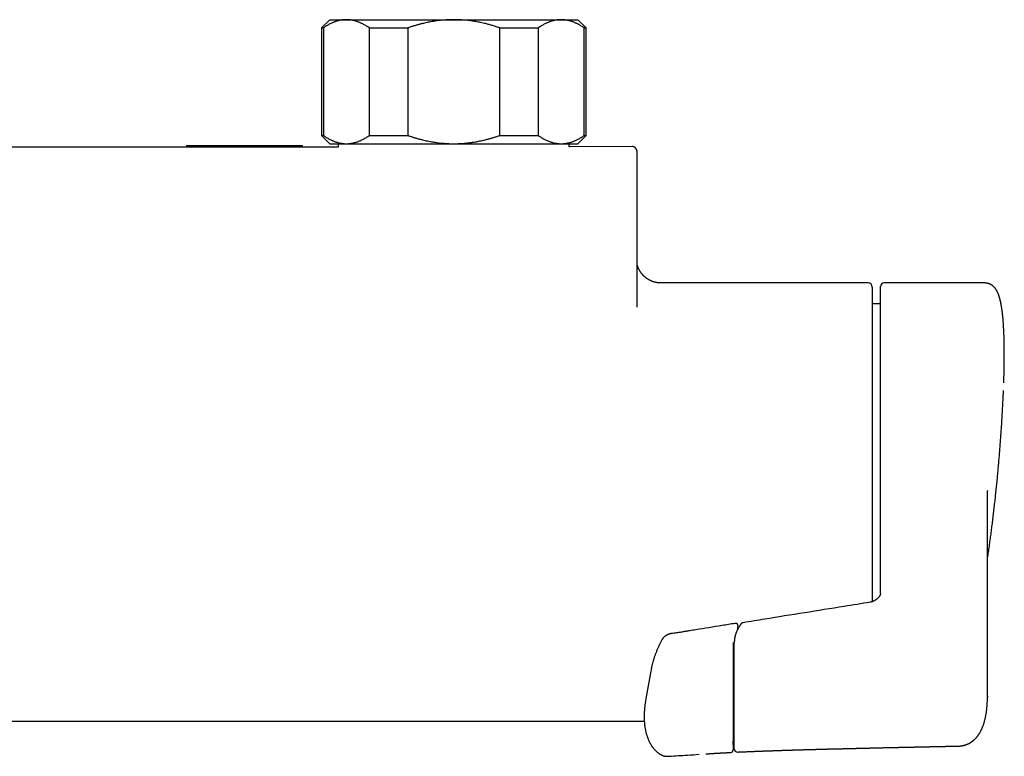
# Model space of a CAD drawing. Header units: millimetres. Extents: x 3 to 696, y 12 to 365.
# Tile 6 of 10: x 292 to 411, y 152 to 241. Entities that reach past the tile are written whole.
import ezdxf

# ---------------------------------------------------------------- set-up
doc = ezdxf.new("R2010")
doc.units = ezdxf.units.MM

msp = doc.modelspace()

# ---------------------------------------------------------------- linework, layer by layer
at = {"color": 7, "linetype": 'Continuous', "lineweight": 30}
for p, q in [((329, 240.84), (328, 239.84)), ((329, 240.84), (331.01, 240.84)), ((331.01, 240.84), (344, 240.84)), ((344, 240.84), (356.99, 240.84)), ((356.99, 240.84), (359, 240.84)), ((360, 239.84), (359, 240.84)), ((328, 239.84), (328, 226.84)), ((328, 239.84), (328.23, 239.84)), ((328.23, 239.84), (328.23, 226.84)), ((333.8, 239.84), (338.44, 239.84)), ((333.8, 226.84), (333.8, 239.84)), ((338.44, 239.84), (338.44, 226.84)), ((349.57, 239.84), (354.21, 239.84)), ((349.57, 226.84), (349.57, 239.84)), ((354.21, 239.84), (354.21, 226.84)), ((359.78, 226.84), (359.78, 239.84)), ((359.78, 239.84), (360, 239.84)), ((360, 226.84), (360, 239.84)), ((328, 226.84), (329, 225.84)), ((328, 226.84), (328.23, 226.84)), ((333.8, 226.84), (338.44, 226.84)), ((349.57, 226.84), (354.21, 226.84)), ((359, 225.84), (360, 226.84)), ((359.78, 226.84), (360, 226.84)), ((311.69, 225.62), (311.69, 225.5)), ((311.69, 225.62), (325.69, 225.62)), ((311.69, 225.5), (325.69, 225.5)), ((325.69, 225.5), (325.69, 225.62)), ((329, 225.84), (331.01, 225.84)), ((330.04, 225.84), (330.04, 225.44)), ((331.01, 225.84), (344, 225.84)), ((344, 225.84), (356.99, 225.84)), ((356.99, 225.84), (359, 225.84)), ((357.97, 225.48), (357.97, 225.84)), ((365.56, 225.5), (365.56, 225.5)), ((366.19, 224.68), (366.19, 224.72)), ((394.1, 209), (369.07, 209)), ((369.07, 209), (369.07, 209)), ((394.6, 208.5), (394.6, 170.44)), ((395.6, 173.69), (395.6, 208.55)), ((408.19, 209), (396.05, 209)), ((395.6, 206.47), (394.6, 206.47)), ((408.53, 183.9), (408.53, 183.85)), ((408.53, 158.96), (408.53, 183.85)), ((395.6, 171.42), (395.6, 172.17)), ((377.77, 165.52), (377.77, 165.14)), ((377.92, 165.32), (377.92, 165.51)), ((367.82, 162.06), (367.2, 158.49)), ((367.85, 162.21), (367.82, 162.06)), ((367.86, 162.23), (367.85, 162.21)), ((377.77, 162.19), (377.77, 162.18)), ((171.14, 156), (367.03, 156)), ((405.05, 152.99), (405.06, 152.99)), ((405.05, 152.99), (405.05, 152.99)), ((369.17, 151.88), (369.17, 151.88)), ((374.49, 152.04), (374.68, 152.05)), ((377.48, 152.21), (377.48, 152.21))]:
    msp.add_line(p, q, dxfattribs=at)
at = {"color": 7, "linetype": 'Continuous', "lineweight": 30, "flags": 128}
msp.add_lwpolyline([(365.56, 225.5), (358.09, 225.48), (357.97, 225.48)], dxfattribs=at)
at = {"color": 7, "linetype": 'Continuous', "lineweight": 30}
for centre, radius, start, end in [((394.1, 208.5), 0.5, 0, 90), ((396.05, 208.55), 0.45, 90, 180), ((378.08, 167.52), 0.3, 351.6928, 99.1952), ((377.97, 155.78), 0.2, 103.202, 180), ((377.47, 152.51), 0.3, 272.8507, 359.9152), ((378.32, 152.66), 0.4, 180.0111, 272.6065)]:
    msp.add_arc(centre, radius, start, end, dxfattribs=at)
for points, knots in [([(331.01, 240.84), (330.98, 240.84), (330.89, 240.84), (330.74, 240.83), (330.56, 240.82), (330.38, 240.79), (330.2, 240.75), (330.03, 240.71), (329.87, 240.67), (329.72, 240.62), (329.57, 240.57), (329.43, 240.51), (329.28, 240.45), (329.12, 240.37), (328.95, 240.29), (328.77, 240.19), (328.59, 240.08), (328.41, 239.96), (328.29, 239.88), (328.23, 239.84)], [0, 0, 0, 0, 0.0340829, 0.0973908, 0.1607248, 0.2240686, 0.2874046, 0.350714, 0.403934, 0.4571588, 0.5103792, 0.5626641, 0.6149532, 0.6672386, 0.7337764, 0.8003325, 0.8668972, 0.9334582, 1, 1, 1, 1]), ([(333.8, 239.84), (333.74, 239.88), (333.62, 239.96), (333.44, 240.08), (333.27, 240.18), (333.09, 240.28), (332.91, 240.37), (332.75, 240.44), (332.6, 240.51), (332.45, 240.57), (332.29, 240.63), (332.14, 240.67), (331.97, 240.72), (331.79, 240.76), (331.6, 240.8), (331.4, 240.82), (331.21, 240.84), (331.08, 240.84), (331.01, 240.84)], [0, 0, 0, 0, 0.065617, 0.131252, 0.19689, 0.262521, 0.328134, 0.383158, 0.438187, 0.493212, 0.547625, 0.602042, 0.656455, 0.725142, 0.793864, 0.862595, 0.931314, 1, 1, 1, 1]), ([(344, 240.84), (343.88, 240.84), (343.63, 240.84), (343.26, 240.82), (342.89, 240.8), (342.52, 240.77), (342.17, 240.73), (341.84, 240.69), (341.53, 240.64), (341.22, 240.59), (340.92, 240.53), (340.62, 240.46), (340.29, 240.39), (339.94, 240.3), (339.56, 240.2), (339.18, 240.09), (338.81, 239.97), (338.56, 239.88), (338.44, 239.84)], [0, 0, 0, 0, 0.065449, 0.130926, 0.196415, 0.261894, 0.327345, 0.382403, 0.437466, 0.492525, 0.54654, 0.60056, 0.654576, 0.723644, 0.792733, 0.861832, 0.930927, 1, 1, 1, 1]), ([(349.57, 239.84), (349.43, 239.89), (349.14, 239.99), (348.71, 240.12), (348.28, 240.25), (347.89, 240.35), (347.55, 240.43), (347.25, 240.5), (346.95, 240.56), (346.66, 240.61), (346.36, 240.66), (346.04, 240.71), (345.69, 240.75), (345.31, 240.79), (344.94, 240.81), (344.56, 240.83), (344.25, 240.84), (344.06, 240.84), (344, 240.84)], [0, 0, 0, 0, 0.0795355, 0.1590915, 0.2386441, 0.3181748, 0.3715082, 0.4248453, 0.4781782, 0.530957, 0.5837401, 0.6365186, 0.7029108, 0.7693334, 0.8357651, 0.9021855, 0.9685757, 1, 1, 1, 1]), ([(356.99, 240.84), (356.96, 240.84), (356.87, 240.84), (356.72, 240.83), (356.54, 240.82), (356.36, 240.79), (356.18, 240.75), (356.01, 240.71), (355.85, 240.67), (355.7, 240.62), (355.55, 240.57), (355.41, 240.51), (355.26, 240.45), (355.1, 240.37), (354.93, 240.29), (354.75, 240.19), (354.57, 240.08), (354.39, 239.96), (354.27, 239.88), (354.21, 239.84)], [0, 0, 0, 0, 0.034083, 0.097391, 0.160725, 0.224069, 0.287405, 0.350714, 0.403934, 0.457159, 0.510379, 0.562664, 0.614953, 0.667239, 0.733776, 0.800332, 0.866897, 0.933458, 1, 1, 1, 1]), ([(359.78, 239.84), (359.72, 239.88), (359.6, 239.96), (359.42, 240.08), (359.25, 240.18), (359.07, 240.28), (358.9, 240.37), (358.73, 240.44), (358.58, 240.51), (358.43, 240.57), (358.27, 240.63), (358.12, 240.67), (357.96, 240.72), (357.77, 240.76), (357.58, 240.8), (357.39, 240.82), (357.19, 240.84), (357.06, 240.84), (356.99, 240.84)], [0, 0, 0, 0, 0.065617, 0.131252, 0.19689, 0.262521, 0.328134, 0.383158, 0.438187, 0.493212, 0.547625, 0.602042, 0.656455, 0.725142, 0.793864, 0.862595, 0.931314, 1, 1, 1, 1]), ([(328.23, 226.84), (328.29, 226.8), (328.41, 226.72), (328.58, 226.61), (328.76, 226.5), (328.94, 226.4), (329.11, 226.31), (329.28, 226.24), (329.43, 226.17), (329.58, 226.11), (329.73, 226.06), (329.89, 226.01), (330.05, 225.96), (330.23, 225.92), (330.43, 225.89), (330.62, 225.86), (330.82, 225.84), (330.95, 225.84), (331.01, 225.84)], [0, 0, 0, 0, 0.065617, 0.131252, 0.19689, 0.262521, 0.328134, 0.383158, 0.438187, 0.493212, 0.547625, 0.602042, 0.656455, 0.725142, 0.793864, 0.862595, 0.931314, 1, 1, 1, 1]), ([(331.01, 225.84), (331.05, 225.84), (331.14, 225.84), (331.29, 225.85), (331.47, 225.87), (331.65, 225.89), (331.83, 225.93), (332, 225.97), (332.16, 226.01), (332.31, 226.06), (332.46, 226.11), (332.6, 226.17), (332.75, 226.24), (332.9, 226.31), (333.08, 226.4), (333.26, 226.5), (333.44, 226.6), (333.62, 226.72), (333.74, 226.8), (333.8, 226.84)], [0, 0, 0, 0, 0.034083, 0.097391, 0.160725, 0.224069, 0.287405, 0.350714, 0.403934, 0.457159, 0.510379, 0.562664, 0.614953, 0.667239, 0.733776, 0.800332, 0.866897, 0.933458, 1, 1, 1, 1]), ([(338.44, 226.84), (338.55, 226.8), (338.79, 226.72), (339.15, 226.61), (339.5, 226.5), (339.86, 226.4), (340.2, 226.31), (340.53, 226.24), (340.83, 226.17), (341.14, 226.11), (341.45, 226.06), (341.75, 226.01), (342.08, 225.96), (342.45, 225.92), (342.83, 225.89), (343.22, 225.86), (343.61, 225.84), (343.87, 225.84), (344, 225.84)], [0, 0, 0, 0, 0.0656167, 0.1312516, 0.1968903, 0.2625206, 0.3281335, 0.3831583, 0.4381873, 0.4932116, 0.5476246, 0.6020424, 0.656455, 0.7251424, 0.7938638, 0.8625954, 0.9313145, 1, 1, 1, 1]), ([(344, 225.84), (344.06, 225.84), (344.24, 225.84), (344.54, 225.85), (344.9, 225.87), (345.26, 225.89), (345.62, 225.93), (345.96, 225.97), (346.28, 226.01), (346.58, 226.06), (346.88, 226.11), (347.17, 226.17), (347.46, 226.23), (347.78, 226.31), (348.12, 226.4), (348.49, 226.5), (348.85, 226.6), (349.21, 226.72), (349.45, 226.8), (349.57, 226.84)], [0, 0, 0, 0, 0.031424, 0.094899, 0.158401, 0.221913, 0.285416, 0.348893, 0.402256, 0.455625, 0.508989, 0.561409, 0.613834, 0.666254, 0.732989, 0.799742, 0.866504, 0.933261, 1, 1, 1, 1]), ([(354.21, 226.84), (354.27, 226.8), (354.39, 226.72), (354.57, 226.61), (354.74, 226.5), (354.92, 226.4), (355.09, 226.31), (355.26, 226.24), (355.41, 226.17), (355.56, 226.11), (355.72, 226.06), (355.87, 226.01), (356.03, 225.96), (356.22, 225.92), (356.41, 225.89), (356.6, 225.86), (356.8, 225.84), (356.93, 225.84), (356.99, 225.84)], [0, 0, 0, 0, 0.065617, 0.131252, 0.19689, 0.262521, 0.328134, 0.383158, 0.438187, 0.493212, 0.547625, 0.602042, 0.656455, 0.725142, 0.793864, 0.862595, 0.931314, 1, 1, 1, 1]), ([(356.99, 225.84), (357.03, 225.84), (357.12, 225.84), (357.27, 225.85), (357.45, 225.87), (357.63, 225.89), (357.81, 225.93), (357.98, 225.97), (358.14, 226.01), (358.29, 226.06), (358.44, 226.11), (358.58, 226.17), (358.73, 226.24), (358.89, 226.31), (359.06, 226.4), (359.24, 226.5), (359.42, 226.6), (359.6, 226.72), (359.72, 226.8), (359.78, 226.84)], [0, 0, 0, 0, 0.034083, 0.097391, 0.160725, 0.224069, 0.287405, 0.350714, 0.403934, 0.457159, 0.510379, 0.562664, 0.614953, 0.667239, 0.733776, 0.800332, 0.866897, 0.933458, 1, 1, 1, 1]), ([(330.04, 225.44), (327.7, 225.44), (322.44, 225.44), (314.25, 225.43), (305.73, 225.42), (297.45, 225.42), (289.41, 225.41), (281.37, 225.41), (273.34, 225.41), (265.3, 225.41), (256.73, 225.41), (247.62, 225.41), (237.97, 225.42), (228.33, 225.42), (218.69, 225.43), (211.9, 225.44), (208.33, 225.44), (207.97, 225.44)], [0, 0, 0, 0, 0.057537, 0.129357, 0.201176, 0.267011, 0.332845, 0.398679, 0.464514, 0.530348, 0.596183, 0.675184, 0.754186, 0.833189, 0.912191, 0.991194, 1, 1, 1, 1]), ([(366.19, 224.72), (366.19, 224.72), (366.19, 224.75), (366.18, 224.8), (366.18, 224.86), (366.17, 224.92), (366.16, 224.96), (366.15, 225.01), (366.13, 225.05), (366.12, 225.08), (366.11, 225.11), (366.1, 225.14), (366.08, 225.17), (366.07, 225.2), (366.05, 225.23), (366.03, 225.25), (366.01, 225.28), (365.99, 225.31), (365.96, 225.33), (365.94, 225.36), (365.91, 225.38), (365.88, 225.4), (365.85, 225.42), (365.81, 225.44), (365.78, 225.46), (365.74, 225.47), (365.71, 225.48), (365.67, 225.49), (365.63, 225.49), (365.59, 225.5), (365.57, 225.5), (365.56, 225.5)], [0, 0, 0, 0, 0.023744, 0.10403, 0.188005, 0.262176, 0.325816, 0.380702, 0.428846, 0.471718, 0.510396, 0.545678, 0.578176, 0.608366, 0.636629, 0.663276, 0.688567, 0.715376, 0.740885, 0.765296, 0.788833, 0.811687, 0.83402, 0.855973, 0.877659, 0.899173, 0.920586, 0.941954, 0.963317, 0.984713, 1, 1, 1, 1]), ([(366.19, 206.09), (366.19, 206.99), (366.19, 208.97), (366.19, 212.01), (366.19, 215.24), (366.19, 218.44), (366.19, 221.59), (366.19, 223.67), (366.19, 224.68)], [0, 0, 0, 0, 0.143992, 0.319679, 0.492189, 0.664648, 0.837043, 1, 1, 1, 1]), ([(369.07, 209), (369.06, 209), (369.02, 209), (368.95, 209), (368.86, 209), (368.77, 209.01), (368.68, 209.02), (368.59, 209.03), (368.51, 209.05), (368.42, 209.07), (368.33, 209.09), (368.25, 209.11), (368.16, 209.14), (368.08, 209.16), (368, 209.19), (367.92, 209.23), (367.84, 209.26), (367.76, 209.3), (367.68, 209.34), (367.6, 209.38), (367.53, 209.42), (367.46, 209.47), (367.38, 209.51), (367.31, 209.56), (367.25, 209.61), (367.18, 209.67), (367.11, 209.72), (367.05, 209.78), (366.99, 209.83), (366.93, 209.89), (366.88, 209.95), (366.82, 210.01), (366.77, 210.07), (366.72, 210.13), (366.67, 210.19), (366.63, 210.25), (366.59, 210.31), (366.55, 210.37), (366.51, 210.43), (366.48, 210.49), (366.44, 210.54), (366.41, 210.6), (366.39, 210.65), (366.36, 210.7), (366.34, 210.75), (366.32, 210.8), (366.3, 210.85), (366.28, 210.89), (366.26, 210.93), (366.25, 210.98), (366.24, 211.02), (366.22, 211.05), (366.21, 211.09), (366.2, 211.12), (366.2, 211.14), (366.19, 211.15)], [0, 0, 0, 0, 0.006267, 0.0282, 0.050093, 0.071948, 0.093765, 0.115542, 0.137282, 0.158982, 0.180644, 0.202266, 0.223848, 0.24539, 0.266891, 0.288349, 0.309764, 0.331133, 0.352455, 0.373728, 0.394949, 0.416114, 0.437219, 0.45826, 0.47923, 0.500121, 0.520925, 0.541631, 0.562225, 0.582692, 0.603012, 0.623165, 0.643123, 0.662857, 0.682337, 0.701526, 0.720391, 0.738898, 0.757017, 0.774725, 0.792008, 0.808859, 0.825285, 0.841302, 0.856937, 0.872224, 0.887204, 0.901926, 0.916441, 0.930805, 0.945075, 0.959311, 0.973573, 0.987905, 1, 1, 1, 1]), ([(410.51, 196.9), (410.51, 196.92), (410.51, 197.01), (410.52, 197.18), (410.52, 197.39), (410.53, 197.6), (410.54, 197.81), (410.54, 198.02), (410.55, 198.22), (410.55, 198.43), (410.56, 198.63), (410.56, 198.83), (410.56, 199.03), (410.57, 199.23), (410.57, 199.43), (410.57, 199.62), (410.57, 199.82), (410.57, 200.01), (410.57, 200.2), (410.57, 200.39), (410.57, 200.57), (410.57, 200.76), (410.57, 200.94), (410.57, 201.12), (410.57, 201.3), (410.57, 201.48), (410.56, 201.65), (410.56, 201.82), (410.56, 202), (410.55, 202.16), (410.55, 202.33), (410.54, 202.5), (410.54, 202.66), (410.53, 202.82), (410.52, 202.98), (410.52, 203.14), (410.51, 203.3), (410.5, 203.45), (410.49, 203.6), (410.48, 203.75), (410.48, 203.9), (410.47, 204.05), (410.46, 204.19), (410.45, 204.33), (410.43, 204.47), (410.42, 204.61), (410.41, 204.75), (410.4, 204.88), (410.38, 205.02), (410.37, 205.15), (410.36, 205.27), (410.34, 205.4), (410.33, 205.52), (410.31, 205.65), (410.29, 205.77), (410.28, 205.89), (410.26, 206), (410.24, 206.12), (410.22, 206.23), (410.2, 206.34), (410.18, 206.46), (410.16, 206.57), (410.14, 206.67), (410.11, 206.78), (410.09, 206.88), (410.06, 206.99), (410.04, 207.09), (410.01, 207.19), (409.98, 207.29), (409.95, 207.39), (409.91, 207.49), (409.88, 207.59), (409.84, 207.68), (409.8, 207.78), (409.76, 207.86), (409.72, 207.94), (409.68, 208.01), (409.65, 208.08), (409.61, 208.14), (409.57, 208.2), (409.53, 208.26), (409.49, 208.31), (409.45, 208.36), (409.41, 208.42), (409.36, 208.47), (409.32, 208.51), (409.27, 208.56), (409.23, 208.6), (409.18, 208.64), (409.13, 208.68), (409.07, 208.72), (409.02, 208.75), (408.97, 208.79), (408.91, 208.82), (408.86, 208.85), (408.8, 208.87), (408.74, 208.9), (408.68, 208.92), (408.62, 208.94), (408.56, 208.95), (408.49, 208.97), (408.43, 208.98), (408.37, 208.99), (408.3, 208.99), (408.24, 209), (408.21, 209), (408.19, 209)], [0, 0, 0, 0, 0.002871, 0.013327, 0.023783, 0.03424, 0.0447, 0.055164, 0.065634, 0.076113, 0.086552, 0.09698, 0.10744, 0.117923, 0.128422, 0.138928, 0.149433, 0.159925, 0.170396, 0.180694, 0.191232, 0.201762, 0.212285, 0.222803, 0.233318, 0.243831, 0.254346, 0.264862, 0.275383, 0.285909, 0.296444, 0.306988, 0.317545, 0.328115, 0.338702, 0.349307, 0.359932, 0.37058, 0.38126, 0.391877, 0.402519, 0.413201, 0.423919, 0.434668, 0.445445, 0.456244, 0.467063, 0.477897, 0.488608, 0.499482, 0.51038, 0.521304, 0.532261, 0.543254, 0.554288, 0.56537, 0.576504, 0.587606, 0.598971, 0.610391, 0.621877, 0.633437, 0.645084, 0.656828, 0.668682, 0.68066, 0.692775, 0.705037, 0.717455, 0.730027, 0.742739, 0.75555, 0.768367, 0.781046, 0.793358, 0.803946, 0.813986, 0.823476, 0.832441, 0.84092, 0.848957, 0.856598, 0.863884, 0.871624, 0.879003, 0.886047, 0.892341, 0.899028, 0.905516, 0.911825, 0.917977, 0.923994, 0.929893, 0.935691, 0.941403, 0.947041, 0.952617, 0.958141, 0.963622, 0.969069, 0.974489, 0.979888, 0.985274, 0.990653, 0.996031, 1, 1, 1, 1]), ([(410.43, 194.93), (410.43, 194.99), (410.44, 195.2), (410.45, 195.43), (410.46, 195.61), (410.46, 195.63)], [0, 0, 0, 0, 0.250329, 0.900351, 1, 1, 1, 1]), ([(410.46, 195.63), (410.46, 195.63), (410.46, 195.71), (410.47, 195.83), (410.47, 195.95), (410.47, 195.99)], [0, 0, 0, 0, 0.038137, 0.655668, 1, 1, 1, 1]), ([(408.53, 175.56), (408.55, 175.68), (408.6, 176.03), (408.69, 176.64), (408.79, 177.36), (408.89, 178.08), (408.99, 178.8), (409.08, 179.53), (409.17, 180.25), (409.26, 180.98), (409.34, 181.7), (409.43, 182.43), (409.51, 183.15), (409.58, 183.88), (409.66, 184.61), (409.73, 185.33), (409.8, 186.06), (409.86, 186.79), (409.93, 187.51), (409.99, 188.24), (410.05, 188.97), (410.1, 189.7), (410.16, 190.42), (410.21, 191.15), (410.26, 191.88), (410.3, 192.61), (410.34, 193.34), (410.38, 194.07), (410.41, 194.66), (410.43, 195), (410.43, 195.11)], [0, 0, 0, 0, 0.018284, 0.055433, 0.092583, 0.129733, 0.166883, 0.204033, 0.241183, 0.278333, 0.315483, 0.352633, 0.389782, 0.426932, 0.464082, 0.501232, 0.538381, 0.575531, 0.61268, 0.64983, 0.686979, 0.724128, 0.761277, 0.798426, 0.835575, 0.872723, 0.909872, 0.94702, 0.984168, 1, 1, 1, 1]), ([(395.6, 172.17), (395.6, 172.19), (395.6, 172.25), (395.6, 172.34), (395.6, 172.44), (395.6, 172.54), (395.6, 172.64), (395.6, 172.75), (395.6, 172.86), (395.6, 172.98), (395.6, 173.1), (395.6, 173.22), (395.6, 173.34), (395.6, 173.46), (395.6, 173.57), (395.6, 173.65), (395.6, 173.69)], [0, 0, 0, 0, 0.070002, 0.140007, 0.210012, 0.280013, 0.350014, 0.420019, 0.490023, 0.560028, 0.633367, 0.706703, 0.780028, 0.853349, 0.926672, 1, 1, 1, 1]), ([(394.38, 170.39), (393.32, 170.21), (389.06, 169.53), (383.94, 168.71), (379.87, 168.05), (379.01, 167.91)], [0, 0, 0, 0, 0.207164, 0.830614, 1, 1, 1, 1]), ([(395.6, 171.42), (395.6, 171.42), (395.6, 171.41), (395.6, 171.4), (395.6, 171.39), (395.6, 171.38), (395.6, 171.38), (395.6, 171.38), (395.6, 171.37), (395.6, 171.37), (395.6, 171.35), (395.59, 171.33), (395.58, 171.31), (395.57, 171.28), (395.56, 171.26), (395.55, 171.23), (395.53, 171.19), (395.51, 171.16), (395.49, 171.12), (395.46, 171.09), (395.43, 171.05), (395.4, 171.01), (395.37, 170.97), (395.33, 170.93), (395.29, 170.89), (395.25, 170.85), (395.2, 170.8), (395.15, 170.76), (395.1, 170.72), (395.05, 170.68), (395, 170.64), (394.95, 170.61), (394.89, 170.58), (394.84, 170.55), (394.79, 170.52), (394.74, 170.5), (394.69, 170.48), (394.64, 170.46), (394.59, 170.44), (394.55, 170.42), (394.5, 170.41), (394.45, 170.4), (394.41, 170.39), (394.39, 170.39), (394.38, 170.39)], [0, 0, 0, 0, 0.004922, 0.017997, 0.030172, 0.04175, 0.048114, 0.051385, 0.054665, 0.057867, 0.080254, 0.102908, 0.126089, 0.145472, 0.165602, 0.193359, 0.221306, 0.249586, 0.278328, 0.307633, 0.337584, 0.368246, 0.399666, 0.431881, 0.464909, 0.498767, 0.533232, 0.570283, 0.606089, 0.640644, 0.673993, 0.706192, 0.737309, 0.767418, 0.796604, 0.824955, 0.852347, 0.874877, 0.898451, 0.921428, 0.943964, 0.966217, 0.988343, 1, 1, 1, 1]), ([(379.01, 167.91), (379, 167.91), (378.98, 167.91), (378.96, 167.9), (378.93, 167.89), (378.9, 167.88), (378.88, 167.87), (378.85, 167.85), (378.83, 167.84), (378.8, 167.82), (378.78, 167.8), (378.76, 167.78), (378.74, 167.76), (378.73, 167.75), (378.73, 167.74)], [0, 0, 0, 0, 0.061329, 0.150691, 0.239198, 0.326958, 0.414168, 0.501076, 0.588085, 0.675538, 0.762772, 0.851643, 0.9438, 1, 1, 1, 1]), ([(378.03, 167.82), (377.5, 167.73), (375.91, 167.47), (374.08, 167.18), (372.63, 166.94), (372.12, 166.86), (371.78, 166.8), (371.51, 166.76), (371.27, 166.72), (371.03, 166.69), (370.77, 166.65), (370.55, 166.62), (370.41, 166.61), (370.37, 166.6)], [0, 0, 0, 0, 0.2076201, 0.6225741, 0.7170958, 0.7766048, 0.8213417, 0.8531429, 0.8827116, 0.913628, 0.9468095, 0.9850049, 1, 1, 1, 1]), ([(378.73, 167.74), (378.72, 167.73), (378.69, 167.68), (378.63, 167.61), (378.57, 167.53), (378.52, 167.44), (378.46, 167.35), (378.41, 167.26), (378.36, 167.18), (378.31, 167.09), (378.27, 167), (378.23, 166.91), (378.19, 166.82), (378.15, 166.73), (378.12, 166.63), (378.09, 166.54), (378.06, 166.45), (378.03, 166.36), (378.01, 166.27), (377.99, 166.17), (377.97, 166.08), (377.96, 165.99), (377.95, 165.9), (377.94, 165.8), (377.93, 165.71), (377.92, 165.62), (377.92, 165.55), (377.92, 165.52), (377.92, 165.51)], [0, 0, 0, 0, 0.022258, 0.06337, 0.104454, 0.145498, 0.186498, 0.227452, 0.268358, 0.309213, 0.350016, 0.390763, 0.431455, 0.472088, 0.512664, 0.55318, 0.593638, 0.634036, 0.674377, 0.714661, 0.75489, 0.795066, 0.835193, 0.875273, 0.91531, 0.955309, 0.993134, 1, 1, 1, 1]), ([(378.32, 167.1), (378.33, 167.12), (378.34, 167.2), (378.35, 167.32), (378.37, 167.43), (378.38, 167.48)], [0, 0, 0, 0, 0.111555, 0.667199, 1, 1, 1, 1]), ([(369.19, 165.87), (369.19, 165.86), (369.15, 165.79), (369.09, 165.67), (369.01, 165.51), (368.92, 165.34), (368.84, 165.17), (368.76, 165), (368.68, 164.82), (368.61, 164.65), (368.53, 164.48), (368.47, 164.31), (368.4, 164.14), (368.34, 163.97), (368.28, 163.81), (368.22, 163.64), (368.17, 163.47), (368.12, 163.31), (368.07, 163.14), (368.03, 162.98), (367.98, 162.81), (367.94, 162.65), (367.91, 162.48), (367.88, 162.36), (367.87, 162.29), (367.87, 162.28)], [0, 0, 0, 0, 0.012591, 0.055831, 0.099723, 0.14944, 0.198724, 0.247576, 0.296014, 0.344057, 0.391722, 0.439025, 0.485983, 0.532612, 0.578924, 0.625018, 0.671018, 0.716868, 0.762577, 0.808158, 0.853621, 0.898976, 0.944234, 0.989405, 1, 1, 1, 1]), ([(370.37, 166.6), (370.36, 166.6), (370.33, 166.6), (370.28, 166.59), (370.22, 166.57), (370.16, 166.56), (370.1, 166.54), (370.04, 166.52), (369.98, 166.5), (369.92, 166.48), (369.86, 166.46), (369.81, 166.43), (369.75, 166.4), (369.7, 166.37), (369.65, 166.34), (369.6, 166.31), (369.55, 166.27), (369.5, 166.24), (369.46, 166.2), (369.42, 166.16), (369.37, 166.12), (369.34, 166.08), (369.3, 166.04), (369.27, 165.99), (369.24, 165.95), (369.21, 165.91), (369.2, 165.88), (369.19, 165.87)], [0, 0, 0, 0, 0.0202551, 0.0619234, 0.1036603, 0.145313, 0.1867863, 0.2284454, 0.270248, 0.3121496, 0.3541041, 0.3960488, 0.4379352, 0.479717, 0.5213158, 0.5626076, 0.6040455, 0.6455814, 0.6871628, 0.7287195, 0.7701927, 0.8115206, 0.8526409, 0.8934907, 0.9339109, 0.9739997, 1, 1, 1, 1]), ([(377.77, 165.14), (377.77, 165.13), (377.77, 165.1), (377.77, 165.05), (377.77, 164.99), (377.77, 164.94), (377.77, 164.88), (377.77, 164.82), (377.77, 164.77), (377.77, 164.72), (377.77, 164.7)], [0, 0, 0, 0, 0.125625, 0.251252, 0.380779, 0.510306, 0.631025, 0.751744, 0.875872, 1, 1, 1, 1]), ([(377.77, 164.7), (377.77, 164.64), (377.77, 164.5), (377.77, 164.3), (377.77, 164.09), (377.77, 163.88), (377.77, 163.68), (377.77, 163.47), (377.77, 163.26), (377.77, 163.04), (377.77, 162.8), (377.77, 162.55), (377.77, 162.3), (377.77, 162.05), (377.77, 161.8), (377.77, 161.55), (377.77, 161.31), (377.77, 161.06), (377.77, 160.82), (377.77, 160.57), (377.77, 160.3), (377.77, 160.03), (377.77, 159.75), (377.77, 159.48), (377.77, 159.19), (377.77, 158.89), (377.77, 158.56), (377.77, 158.24), (377.77, 157.93), (377.77, 157.62), (377.77, 157.33), (377.77, 157.04), (377.77, 156.75), (377.77, 156.49), (377.77, 156.24), (377.77, 156.01), (377.77, 155.79), (377.77, 155.57), (377.77, 155.36), (377.77, 155.13), (377.77, 154.9), (377.77, 154.65), (377.77, 154.4), (377.77, 154.17), (377.77, 153.96), (377.77, 153.78), (377.77, 153.61), (377.77, 153.47), (377.77, 153.34), (377.77, 153.23), (377.77, 153.13), (377.77, 153.03), (377.77, 152.94), (377.77, 152.86), (377.77, 152.78), (377.77, 152.71), (377.77, 152.65), (377.77, 152.6), (377.77, 152.56), (377.77, 152.53), (377.77, 152.52), (377.77, 152.51), (377.77, 152.51), (377.77, 152.51)], [0, 0, 0, 0, 0.011305, 0.022618, 0.03393, 0.045236, 0.056775, 0.068321, 0.079867, 0.091406, 0.105759, 0.120125, 0.134499, 0.148872, 0.16323, 0.177975, 0.192728, 0.207485, 0.222241, 0.236988, 0.254762, 0.272543, 0.290328, 0.308112, 0.325889, 0.348361, 0.370839, 0.393318, 0.415792, 0.437624, 0.459462, 0.481302, 0.503141, 0.524974, 0.543269, 0.561566, 0.579862, 0.597958, 0.616056, 0.634152, 0.65685, 0.679559, 0.702269, 0.724973, 0.747667, 0.765952, 0.78424, 0.802525, 0.816298, 0.830071, 0.843744, 0.857417, 0.871621, 0.885833, 0.900043, 0.914245, 0.928802, 0.943372, 0.95794, 0.972495, 0.98451, 0.996537, 1, 1, 1, 1]), ([(377.92, 164.84), (377.92, 164.87), (377.92, 164.93), (377.92, 165.02), (377.92, 165.1), (377.92, 165.18), (377.92, 165.26), (377.92, 165.3), (377.92, 165.32)], [0, 0, 0, 0, 0.170645, 0.33852, 0.504528, 0.669562, 0.834464, 1, 1, 1, 1]), ([(377.92, 152.66), (377.92, 152.66), (377.92, 152.66), (377.92, 152.68), (377.92, 152.73), (377.92, 152.8), (377.92, 152.9), (377.92, 153.03), (377.92, 153.2), (377.92, 153.39), (377.92, 153.6), (377.92, 153.86), (377.92, 154.17), (377.92, 154.55), (377.92, 154.94), (377.92, 155.36), (377.92, 155.8), (377.92, 156.25), (377.92, 156.71), (377.92, 157.19), (377.92, 157.69), (377.92, 158.19), (377.92, 158.72), (377.92, 159.26), (377.92, 159.81), (377.92, 160.33), (377.92, 160.79), (377.92, 161.21), (377.92, 161.64), (377.92, 162.08), (377.92, 162.5), (377.92, 162.9), (377.92, 163.29), (377.92, 163.67), (377.92, 164.06), (377.92, 164.45), (377.92, 164.71), (377.92, 164.84)], [0, 0, 0, 0, 0.005446, 0.02705, 0.04865, 0.070256, 0.091869, 0.117802, 0.143744, 0.169687, 0.195629, 0.221576, 0.258641, 0.295715, 0.3328, 0.36988, 0.406955, 0.444034, 0.481121, 0.51821, 0.555291, 0.592366, 0.629446, 0.666529, 0.703602, 0.740669, 0.766617, 0.792559, 0.818501, 0.844442, 0.870375, 0.891989, 0.913596, 0.935195, 0.956799, 0.978402, 1, 1, 1, 1]), ([(367.19, 158.43), (367.18, 158.39), (367.17, 158.3), (367.14, 158.15), (367.12, 158), (367.1, 157.85), (367.09, 157.7), (367.07, 157.55), (367.06, 157.4), (367.04, 157.25), (367.04, 157.1), (367.03, 156.96), (367.02, 156.81), (367.02, 156.67), (367.02, 156.52), (367.02, 156.38), (367.02, 156.24), (367.03, 156.1), (367.04, 155.96), (367.05, 155.83), (367.06, 155.69), (367.07, 155.56), (367.09, 155.42), (367.11, 155.29), (367.13, 155.16), (367.15, 155.04), (367.18, 154.91), (367.2, 154.79), (367.23, 154.66), (367.26, 154.54), (367.3, 154.42), (367.33, 154.31), (367.37, 154.19), (367.41, 154.08), (367.45, 153.97), (367.49, 153.86), (367.53, 153.75), (367.58, 153.64), (367.63, 153.54), (367.68, 153.44), (367.73, 153.34), (367.78, 153.25), (367.84, 153.16), (367.9, 153.07), (367.95, 152.98), (368.01, 152.89), (368.07, 152.81), (368.13, 152.73), (368.2, 152.65), (368.26, 152.58), (368.33, 152.51), (368.4, 152.44), (368.46, 152.37), (368.53, 152.31), (368.6, 152.25), (368.67, 152.19), (368.74, 152.14), (368.81, 152.09), (368.89, 152.04), (368.96, 152), (369.03, 151.95), (369.1, 151.91), (369.15, 151.89), (369.17, 151.88)], [0, 0, 0, 0, 0.014919, 0.032576, 0.050273, 0.068015, 0.085914, 0.10346, 0.121103, 0.138824, 0.156609, 0.174441, 0.192302, 0.210175, 0.228026, 0.245299, 0.263106, 0.280868, 0.298586, 0.316265, 0.333907, 0.351516, 0.369098, 0.386815, 0.404111, 0.421458, 0.438837, 0.456233, 0.473623, 0.490986, 0.508302, 0.52554, 0.54237, 0.559561, 0.576639, 0.593604, 0.610455, 0.627192, 0.643814, 0.660321, 0.676714, 0.69299, 0.709151, 0.725194, 0.74112, 0.756929, 0.77262, 0.788193, 0.80365, 0.81899, 0.834237, 0.849156, 0.863818, 0.878313, 0.892642, 0.906807, 0.920809, 0.934653, 0.948343, 0.961884, 0.975282, 0.988544, 1, 1, 1, 1]), ([(367.19, 158.44), (367.19, 158.44), (367.2, 158.48), (367.21, 158.52), (367.21, 158.55)], [0, 0, 0, 0, 0.201248, 1, 1, 1, 1]), ([(405.07, 152.99), (405.09, 152.99), (405.14, 152.99), (405.22, 152.99), (405.31, 153), (405.39, 153.01), (405.48, 153.03), (405.56, 153.04), (405.65, 153.06), (405.73, 153.08), (405.81, 153.1), (405.9, 153.13), (405.98, 153.16), (406.06, 153.19), (406.13, 153.22), (406.21, 153.26), (406.29, 153.29), (406.37, 153.33), (406.44, 153.38), (406.51, 153.42), (406.59, 153.47), (406.66, 153.52), (406.73, 153.57), (406.79, 153.62), (406.86, 153.68), (406.93, 153.74), (406.99, 153.8), (407.05, 153.86), (407.12, 153.92), (407.18, 153.99), (407.24, 154.06), (407.3, 154.14), (407.36, 154.21), (407.42, 154.29), (407.47, 154.37), (407.53, 154.46), (407.58, 154.55), (407.64, 154.64), (407.69, 154.73), (407.74, 154.83), (407.79, 154.93), (407.84, 155.03), (407.89, 155.14), (407.93, 155.25), (407.98, 155.36), (408.02, 155.48), (408.06, 155.6), (408.1, 155.72), (408.14, 155.85), (408.18, 155.98), (408.21, 156.12), (408.25, 156.26), (408.28, 156.4), (408.31, 156.54), (408.34, 156.69), (408.37, 156.83), (408.39, 156.98), (408.41, 157.14), (408.44, 157.29), (408.45, 157.45), (408.47, 157.61), (408.49, 157.78), (408.5, 157.94), (408.51, 158.11), (408.52, 158.28), (408.53, 158.46), (408.53, 158.63), (408.53, 158.78), (408.53, 158.88), (408.53, 158.91)], [0, 0, 0, 0, 0.007687, 0.018316, 0.028763, 0.039405, 0.050081, 0.06079, 0.071532, 0.082306, 0.093111, 0.103945, 0.114807, 0.125691, 0.136282, 0.147301, 0.158331, 0.169386, 0.180479, 0.191624, 0.202836, 0.21413, 0.225523, 0.237063, 0.248397, 0.259804, 0.271444, 0.283323, 0.295449, 0.307828, 0.320464, 0.333357, 0.3465, 0.359824, 0.373554, 0.387518, 0.401742, 0.416248, 0.431066, 0.446228, 0.461797, 0.477671, 0.493851, 0.510348, 0.527174, 0.544339, 0.561852, 0.579723, 0.597963, 0.616581, 0.635578, 0.655088, 0.674684, 0.694417, 0.714294, 0.734318, 0.754497, 0.774834, 0.795336, 0.816009, 0.836859, 0.857893, 0.879118, 0.900543, 0.922174, 0.944021, 0.966093, 0.988401, 1, 1, 1, 1]), ([(408.53, 159.02), (408.53, 159), (408.53, 158.96), (408.53, 158.92), (408.53, 158.91)], [0, 0, 0, 0, 0.614426, 1, 1, 1, 1]), ([(377.77, 153.13), (377.77, 153.14), (377.77, 153.19), (377.77, 153.26), (377.78, 153.35), (377.78, 153.44), (377.79, 153.53), (377.81, 153.62), (377.82, 153.7), (377.84, 153.79), (377.86, 153.88), (377.89, 153.96), (377.91, 154.03), (377.92, 154.07), (377.92, 154.07)], [0, 0, 0, 0, 0.04659, 0.139362, 0.232168, 0.325017, 0.417895, 0.510787, 0.603678, 0.696551, 0.789393, 0.882192, 0.974935, 1, 1, 1, 1]), ([(378.34, 152.26), (378.35, 152.26), (378.4, 152.26), (378.48, 152.27), (378.6, 152.27), (378.72, 152.28), (378.82, 152.28), (378.89, 152.29), (378.93, 152.29), (378.96, 152.29), (378.99, 152.29), (379.01, 152.29), (379.02, 152.29), (379.04, 152.29), (379.06, 152.29), (379.09, 152.29), (379.12, 152.3), (379.16, 152.3), (379.21, 152.3), (379.27, 152.3), (379.32, 152.3), (379.42, 152.31), (379.55, 152.31), (379.71, 152.32), (379.87, 152.33), (379.99, 152.33), (380.08, 152.34), (380.13, 152.34), (380.17, 152.34), (380.21, 152.34), (380.24, 152.34), (380.27, 152.34), (380.31, 152.34), (380.35, 152.35), (380.4, 152.35), (380.48, 152.35), (380.57, 152.36), (380.69, 152.36), (380.8, 152.36), (380.91, 152.37), (381.01, 152.37), (381.11, 152.38), (381.2, 152.38), (381.27, 152.38), (381.33, 152.38), (381.37, 152.39), (381.41, 152.39), (381.43, 152.39), (381.45, 152.39), (381.46, 152.39), (381.48, 152.39), (381.49, 152.39), (381.52, 152.39), (381.55, 152.39), (381.59, 152.39), (381.62, 152.39), (381.66, 152.4), (381.74, 152.4), (381.84, 152.4), (381.95, 152.41), (382.04, 152.41), (382.14, 152.41), (382.23, 152.42), (382.34, 152.42), (382.44, 152.42), (382.55, 152.43), (382.64, 152.43), (382.71, 152.43), (382.77, 152.43), (382.82, 152.44), (382.87, 152.44), (382.91, 152.44), (382.94, 152.44), (382.96, 152.44), (382.98, 152.44), (383, 152.44), (383.04, 152.44), (383.08, 152.45), (383.12, 152.45), (383.19, 152.45), (383.29, 152.45), (383.4, 152.46), (383.51, 152.46), (383.6, 152.46), (383.68, 152.47), (383.74, 152.47), (383.78, 152.47), (383.82, 152.47), (383.85, 152.47), (383.88, 152.47), (383.92, 152.47), (383.97, 152.47), (384.03, 152.48), (384.1, 152.48), (384.2, 152.48), (384.33, 152.49), (384.45, 152.49), (384.54, 152.49), (384.59, 152.49), (384.63, 152.5), (384.67, 152.5), (384.69, 152.5), (384.72, 152.5), (384.74, 152.5), (384.77, 152.5), (384.81, 152.5), (384.86, 152.5), (384.91, 152.5), (384.96, 152.51), (385.08, 152.51), (385.25, 152.51), (385.42, 152.52), (385.54, 152.52), (385.59, 152.53), (385.64, 152.53), (385.69, 152.53), (385.72, 152.53), (385.75, 152.53), (385.76, 152.53), (385.78, 152.53), (385.8, 152.53), (385.83, 152.53), (385.88, 152.53), (385.94, 152.54), (386.02, 152.54), (386.1, 152.54), (386.18, 152.54), (386.27, 152.55), (386.37, 152.55), (386.48, 152.55), (386.57, 152.55), (386.64, 152.56), (386.69, 152.56), (386.74, 152.56), (386.78, 152.56), (386.82, 152.56), (386.85, 152.56), (386.88, 152.56), (386.9, 152.56), (386.92, 152.56), (386.95, 152.56), (386.99, 152.57), (387.04, 152.57), (387.09, 152.57), (387.14, 152.57), (387.22, 152.57), (387.32, 152.58), (387.46, 152.58), (387.6, 152.58), (387.75, 152.59), (387.87, 152.59), (387.96, 152.59), (388, 152.59), (388.04, 152.6), (388.08, 152.6), (388.1, 152.6), (388.12, 152.6), (388.14, 152.6), (388.16, 152.6), (388.18, 152.6), (388.21, 152.6), (388.25, 152.6), (388.29, 152.6), (388.34, 152.6), (388.42, 152.61), (388.53, 152.61), (388.67, 152.61), (388.81, 152.62), (388.95, 152.62), (389.07, 152.62), (389.17, 152.63), (389.23, 152.63), (389.29, 152.63), (389.35, 152.63), (389.39, 152.63), (389.43, 152.63), (389.45, 152.63), (389.47, 152.63), (389.49, 152.63), (389.51, 152.64), (389.55, 152.64), (389.59, 152.64), (389.63, 152.64), (389.68, 152.64), (389.73, 152.64), (389.81, 152.64), (389.9, 152.65), (390, 152.65), (390.09, 152.65), (390.15, 152.65), (390.18, 152.65), (390.2, 152.65), (390.22, 152.65), (390.25, 152.65), (390.28, 152.66), (390.32, 152.66), (390.37, 152.66), (390.41, 152.66), (390.46, 152.66), (390.51, 152.66), (390.55, 152.66), (390.61, 152.66), (390.67, 152.67), (390.75, 152.67), (390.82, 152.67), (390.88, 152.67), (390.93, 152.67), (390.96, 152.67), (390.99, 152.67), (391, 152.67), (391.02, 152.67), (391.04, 152.67), (391.07, 152.68), (391.11, 152.68), (391.14, 152.68), (391.23, 152.68), (391.37, 152.68), (391.56, 152.69), (391.71, 152.69), (391.8, 152.69), (391.85, 152.69), (391.89, 152.7), (391.93, 152.7), (391.97, 152.7), (392.01, 152.7), (392.06, 152.7), (392.12, 152.7), (392.21, 152.7), (392.3, 152.71), (392.41, 152.71), (392.5, 152.71), (392.58, 152.71), (392.63, 152.71), (392.67, 152.71), (392.7, 152.72), (392.73, 152.72), (392.74, 152.72), (392.76, 152.72), (392.78, 152.72), (392.81, 152.72), (392.85, 152.72), (392.89, 152.72), (392.93, 152.72), (392.97, 152.72), (393.01, 152.72), (393.1, 152.73), (393.24, 152.73), (393.38, 152.73), (393.48, 152.73), (393.54, 152.74), (393.59, 152.74), (393.63, 152.74), (393.67, 152.74), (393.7, 152.74), (393.73, 152.74), (393.77, 152.74), (393.81, 152.74), (393.86, 152.74), (393.94, 152.75), (394.05, 152.75), (394.16, 152.75), (394.25, 152.75), (394.33, 152.75), (394.4, 152.76), (394.46, 152.76), (394.51, 152.76), (394.54, 152.76), (394.56, 152.76), (394.59, 152.76), (394.61, 152.76), (394.65, 152.76), (394.7, 152.76), (394.77, 152.77), (394.87, 152.77), (394.96, 152.77), (395.06, 152.77), (395.15, 152.77), (395.23, 152.78), (395.28, 152.78), (395.34, 152.78), (395.4, 152.78), (395.45, 152.78), (395.5, 152.78), (395.54, 152.78), (395.57, 152.78), (395.59, 152.78), (395.61, 152.78), (395.63, 152.78), (395.65, 152.79), (395.68, 152.79), (395.72, 152.79), (395.76, 152.79), (395.85, 152.79), (395.96, 152.79), (396.09, 152.8), (396.19, 152.8), (396.28, 152.8), (396.38, 152.8), (396.47, 152.8), (396.55, 152.81), (396.62, 152.81), (396.68, 152.81), (396.72, 152.81), (396.76, 152.81), (396.8, 152.81), (396.84, 152.81), (396.89, 152.81), (396.94, 152.81), (397, 152.82), (397.05, 152.82), (397.14, 152.82), (397.25, 152.82), (397.38, 152.82), (397.5, 152.83), (397.59, 152.83), (397.66, 152.83), (397.7, 152.83), (397.74, 152.83), (397.78, 152.83), (397.81, 152.83), (397.84, 152.83), (397.87, 152.84), (397.91, 152.84), (397.96, 152.84), (398.02, 152.84), (398.09, 152.84), (398.17, 152.84), (398.25, 152.84), (398.33, 152.85), (398.42, 152.85), (398.52, 152.85), (398.61, 152.85), (398.71, 152.85), (398.79, 152.86), (398.86, 152.86), (398.91, 152.86), (398.95, 152.86), (398.98, 152.86), (399, 152.86), (399.02, 152.86), (399.03, 152.86), (399.05, 152.86), (399.08, 152.86), (399.12, 152.86), (399.17, 152.86), (399.23, 152.86), (399.29, 152.87), (399.39, 152.87), (399.52, 152.87), (399.69, 152.87), (399.85, 152.88), (399.98, 152.88), (400.08, 152.88), (400.14, 152.88), (400.2, 152.89), (400.25, 152.89), (400.28, 152.89), (400.31, 152.89), (400.34, 152.89), (400.37, 152.89), (400.42, 152.89), (400.47, 152.89), (400.53, 152.89), (400.59, 152.89), (400.66, 152.9), (400.72, 152.9), (400.8, 152.9), (400.91, 152.9), (401.03, 152.9), (401.13, 152.91), (401.21, 152.91), (401.29, 152.91), (401.37, 152.91), (401.43, 152.91), (401.48, 152.91), (401.52, 152.91), (401.55, 152.91), (401.58, 152.91), (401.59, 152.92), (401.6, 152.92), (401.62, 152.92), (401.65, 152.92), (401.72, 152.92), (401.84, 152.92), (401.99, 152.92), (402.11, 152.93), (402.2, 152.93), (402.31, 152.93), (402.4, 152.93), (402.48, 152.93), (402.54, 152.93), (402.61, 152.94), (402.68, 152.94), (402.74, 152.94), (402.8, 152.94), (402.86, 152.94), (402.9, 152.94), (402.95, 152.94), (402.98, 152.94), (403.01, 152.94), (403.04, 152.95), (403.08, 152.95), (403.11, 152.95), (403.16, 152.95), (403.22, 152.95), (403.29, 152.95), (403.37, 152.95), (403.45, 152.95), (403.54, 152.96), (403.65, 152.96), (403.76, 152.96), (403.89, 152.96), (404.02, 152.97), (404.13, 152.97), (404.23, 152.97), (404.29, 152.97), (404.35, 152.97), (404.41, 152.97), (404.45, 152.97), (404.48, 152.97), (404.5, 152.97), (404.52, 152.98), (404.53, 152.98), (404.56, 152.98), (404.58, 152.98), (404.61, 152.98), (404.65, 152.98), (404.69, 152.98), (404.74, 152.98), (404.81, 152.98), (404.89, 152.98), (404.97, 152.98), (405.02, 152.99), (405.05, 152.99)], [0, 0, 0, 0, 0.001044, 0.005173, 0.009404, 0.013956, 0.018833, 0.020541, 0.022025, 0.023261, 0.024247, 0.024984, 0.02547, 0.025993, 0.026713, 0.027629, 0.028977, 0.030604, 0.032511, 0.034556, 0.036569, 0.038549, 0.045051, 0.05117, 0.057037, 0.062812, 0.064823, 0.06675, 0.068397, 0.069755, 0.070843, 0.071861, 0.073192, 0.074837, 0.076795, 0.078942, 0.083304, 0.087553, 0.09169, 0.095713, 0.099624, 0.103421, 0.107007, 0.109415, 0.111501, 0.113263, 0.114702, 0.115441, 0.116051, 0.116534, 0.11691, 0.117476, 0.118384, 0.119609, 0.121016, 0.122418, 0.123815, 0.125207, 0.131701, 0.134708, 0.137985, 0.141537, 0.145367, 0.149083, 0.152997, 0.156966, 0.160975, 0.16309, 0.165216, 0.167346, 0.169201, 0.170628, 0.171627, 0.172222, 0.172991, 0.173991, 0.175223, 0.176686, 0.178374, 0.180116, 0.184778, 0.189249, 0.192892, 0.196353, 0.199597, 0.201406, 0.2031, 0.204482, 0.205524, 0.206703, 0.20822, 0.210077, 0.212273, 0.214802, 0.217473, 0.223396, 0.229606, 0.231617, 0.233495, 0.235056, 0.2363, 0.237227, 0.237982, 0.238913, 0.240082, 0.24149, 0.243137, 0.245024, 0.247147, 0.249349, 0.258055, 0.266593, 0.268801, 0.270934, 0.272793, 0.274365, 0.275649, 0.276646, 0.27722, 0.277761, 0.278553, 0.279607, 0.280923, 0.283796, 0.286578, 0.289768, 0.292851, 0.296153, 0.299773, 0.303712, 0.307969, 0.310084, 0.312088, 0.313875, 0.315444, 0.316795, 0.317989, 0.318939, 0.319663, 0.320503, 0.321581, 0.322897, 0.324751, 0.326735, 0.328729, 0.330734, 0.335549, 0.340434, 0.345533, 0.351275, 0.357317, 0.359261, 0.361018, 0.362531, 0.363801, 0.364828, 0.365611, 0.366155, 0.366776, 0.367659, 0.368804, 0.370184, 0.371817, 0.373555, 0.375271, 0.380693, 0.385885, 0.390941, 0.39632, 0.402086, 0.404496, 0.406967, 0.409414, 0.411518, 0.413249, 0.414348, 0.415216, 0.415854, 0.416512, 0.417492, 0.418793, 0.420397, 0.422059, 0.423706, 0.42534, 0.428509, 0.43163, 0.43574, 0.440091, 0.441404, 0.442467, 0.443279, 0.443998, 0.444915, 0.446179, 0.447697, 0.44946, 0.451275, 0.453063, 0.454823, 0.456555, 0.45826, 0.461089, 0.463839, 0.466498, 0.468824, 0.470715, 0.472171, 0.472826, 0.473332, 0.473927, 0.474766, 0.475849, 0.477176, 0.478631, 0.480096, 0.487197, 0.494383, 0.501352, 0.503333, 0.505073, 0.506574, 0.507887, 0.509344, 0.511001, 0.512859, 0.514894, 0.518323, 0.522026, 0.526004, 0.530255, 0.532503, 0.534417, 0.535996, 0.53724, 0.537983, 0.538521, 0.539121, 0.53997, 0.541094, 0.542476, 0.544015, 0.545554, 0.54709, 0.548624, 0.550156, 0.556967, 0.56391, 0.56613, 0.568356, 0.570341, 0.571984, 0.573284, 0.574187, 0.575334, 0.57678, 0.578525, 0.580559, 0.582658, 0.587509, 0.592221, 0.5952, 0.59812, 0.600786, 0.603052, 0.604916, 0.605919, 0.60675, 0.607578, 0.608645, 0.60995, 0.611427, 0.614686, 0.618061, 0.621587, 0.625423, 0.629588, 0.631644, 0.633772, 0.635972, 0.638231, 0.640293, 0.642058, 0.643449, 0.644576, 0.645439, 0.646037, 0.64661, 0.647446, 0.648548, 0.649914, 0.651545, 0.653312, 0.660292, 0.663987, 0.667698, 0.671382, 0.674913, 0.678284, 0.681494, 0.684506, 0.686154, 0.687628, 0.688933, 0.690424, 0.692289, 0.694019, 0.69598, 0.698075, 0.70012, 0.702113, 0.707488, 0.712436, 0.716958, 0.721049, 0.722746, 0.724354, 0.725876, 0.727309, 0.728575, 0.729632, 0.730556, 0.732043, 0.73394, 0.736245, 0.73896, 0.74194, 0.744968, 0.748042, 0.751478, 0.754971, 0.758521, 0.762127, 0.765748, 0.767982, 0.769871, 0.771414, 0.772612, 0.77331, 0.773794, 0.774259, 0.774964, 0.776119, 0.777616, 0.779456, 0.781639, 0.783941, 0.7862, 0.792909, 0.799203, 0.805136, 0.810969, 0.813514, 0.816047, 0.818417, 0.820356, 0.82135, 0.822191, 0.823216, 0.824554, 0.826205, 0.828299, 0.830645, 0.832968, 0.835254, 0.837503, 0.839715, 0.84478, 0.849638, 0.852981, 0.856217, 0.859322, 0.862092, 0.864484, 0.866296, 0.867808, 0.86902, 0.869932, 0.870351, 0.870769, 0.871448, 0.872401, 0.873623, 0.879731, 0.886167, 0.88956, 0.893223, 0.897162, 0.901378, 0.903697, 0.906092, 0.908563, 0.911109, 0.913553, 0.915756, 0.917879, 0.919714, 0.921263, 0.922525, 0.923577, 0.92481, 0.925957, 0.927244, 0.929216, 0.931469, 0.934004, 0.936823, 0.939989, 0.943493, 0.947375, 0.951635, 0.956274, 0.961291, 0.966687, 0.969176, 0.971737, 0.97412, 0.976114, 0.97772, 0.97871, 0.97946, 0.980086, 0.980741, 0.981426, 0.982498, 0.983635, 0.984952, 0.986576, 0.988505, 0.990741, 0.993829, 0.997358, 1, 1, 1, 1]), ([(369.17, 151.88), (369.18, 151.88), (369.21, 151.86), (369.25, 151.85), (369.3, 151.83), (369.34, 151.81), (369.39, 151.8), (369.44, 151.79), (369.49, 151.78), (369.55, 151.77), (369.61, 151.76), (369.67, 151.75), (369.73, 151.75), (369.78, 151.75), (369.83, 151.75), (369.89, 151.75), (369.94, 151.75), (369.99, 151.75), (370.02, 151.75), (370.04, 151.75), (370.04, 151.75)], [0, 0, 0, 0, 0.039874, 0.093372, 0.147423, 0.202347, 0.258594, 0.316777, 0.377714, 0.442434, 0.512027, 0.588184, 0.657789, 0.720244, 0.777668, 0.831414, 0.887773, 0.94124, 0.992543, 1, 1, 1, 1]), ([(370.04, 151.75), (370.78, 151.8), (372, 151.88), (373.21, 151.96), (373.68, 151.99)], [0, 0, 0, 0, 0.61294, 1, 1, 1, 1]), ([(374.49, 152.04), (374.51, 152.04), (374.56, 152.04), (374.64, 152.05), (374.71, 152.05), (374.78, 152.06), (374.85, 152.06), (374.92, 152.07), (374.98, 152.07), (375.03, 152.07), (375.07, 152.08), (375.1, 152.08), (375.12, 152.08), (375.14, 152.08), (375.16, 152.08), (375.17, 152.08), (375.19, 152.08), (375.22, 152.09), (375.25, 152.09), (375.29, 152.09), (375.33, 152.09), (375.37, 152.1), (375.41, 152.1), (375.47, 152.1), (375.54, 152.11), (375.62, 152.11), (375.71, 152.12), (375.8, 152.12), (375.88, 152.13), (375.95, 152.13), (376.01, 152.13), (376.08, 152.14), (376.14, 152.14), (376.2, 152.14), (376.25, 152.15), (376.29, 152.15), (376.32, 152.15), (376.34, 152.15), (376.35, 152.15), (376.36, 152.15), (376.37, 152.15), (376.38, 152.15), (376.4, 152.16), (376.42, 152.16), (376.45, 152.16), (376.48, 152.16), (376.52, 152.16), (376.58, 152.16), (376.64, 152.17), (376.73, 152.17), (376.82, 152.18), (376.92, 152.18), (377.04, 152.19), (377.16, 152.2), (377.3, 152.2), (377.4, 152.21), (377.47, 152.21), (377.48, 152.21)], [0, 0, 0, 0, 0.023881, 0.051323, 0.073835, 0.097184, 0.121374, 0.144736, 0.165267, 0.182957, 0.194356, 0.204151, 0.212342, 0.218926, 0.223902, 0.228204, 0.234517, 0.243011, 0.254252, 0.267856, 0.282125, 0.296156, 0.309955, 0.323526, 0.351781, 0.379094, 0.407223, 0.43765, 0.470435, 0.489884, 0.510096, 0.531076, 0.552829, 0.573361, 0.590749, 0.604989, 0.612691, 0.619005, 0.623932, 0.62747, 0.629744, 0.633108, 0.63846, 0.645801, 0.655134, 0.66646, 0.679782, 0.695104, 0.718853, 0.746234, 0.777257, 0.811939, 0.850294, 0.891558, 0.936401, 0.984843, 1, 1, 1, 1])]:
    msp.add_open_spline(points, degree=3, knots=knots, dxfattribs=at)

doc.saveas('drawing.dxf')
